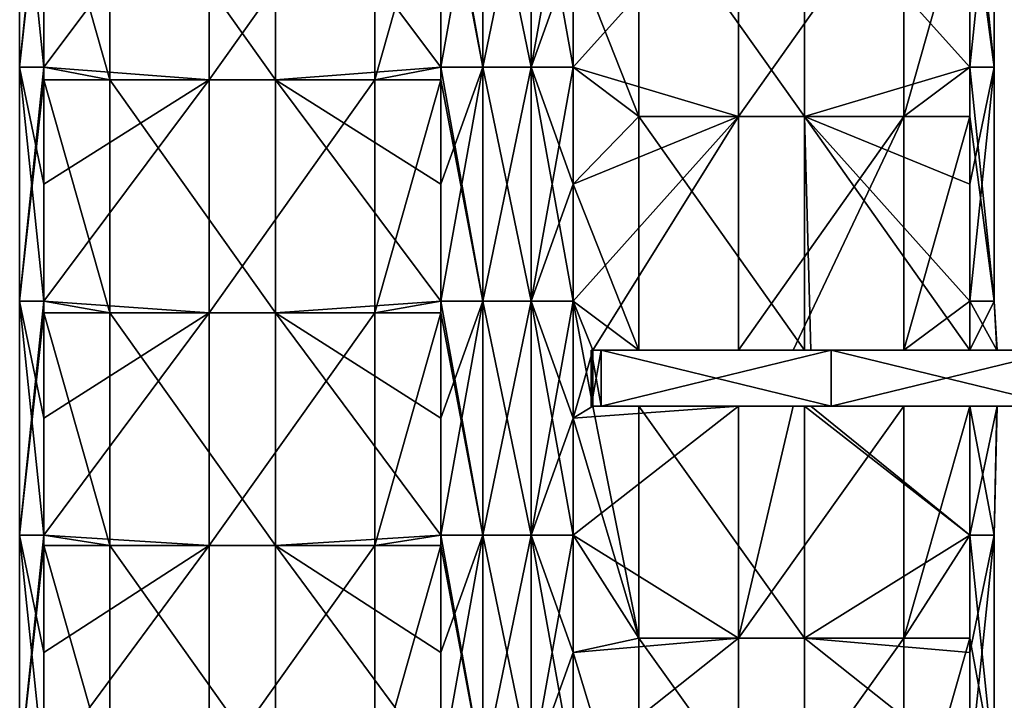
# Model space of a CAD drawing. Extents: x -90 to 138, y -1992 to 8.
# Tile 5 of 21: x -52 to 53, y -1784 to -1712. Entities that reach past the tile are written whole.
import ezdxf

# ---------------------------------------------------------------- set-up
doc = ezdxf.new("R2010")
doc.units = 0
doc.header["$LTSCALE"] = 81.481481
for name, color, linetype in [('20', 7, 'CONTINUOUS'), ('21', 7, 'CONTINUOUS'), ('22', 7, 'CONTINUOUS'), ('23', 7, 'CONTINUOUS'), ('24', 7, 'CONTINUOUS'), ('25', 7, 'CONTINUOUS'), ('26', 7, 'CONTINUOUS'), ('27', 7, 'CONTINUOUS'), ('40', 7, 'CONTINUOUS'), ('41', 7, 'CONTINUOUS'), ('43', 7, 'CONTINUOUS'), ('44', 7, 'CONTINUOUS'), ('45', 7, 'CONTINUOUS'), ('46', 7, 'CONTINUOUS')]:
    doc.layers.add(name, color=color, linetype=linetype)

msp = doc.modelspace()

# ---------------------------------------------------------------- linework, layer by layer
at = {"layer": '20', "linetype": 'CONTINUOUS'}
for points in [[(-7.07, -1704.24, -49.5), (-2.59, -1691.72, -52.09), (-7.07, -1716.75, -49.5), (-7.07, -1704.24, -49.5)], [(-7.07, -1716.75, -49.5), (-2.59, -1691.72, -52.09), (-2.59, -1716.75, -52.09), (-7.07, -1716.75, -49.5)], [(-2.59, -1691.72, -52.09), (2.59, -1691.72, -52.09), (-2.59, -1716.75, -52.09), (-2.59, -1691.72, -52.09)], [(-2.59, -1716.75, -52.09), (2.59, -1691.72, -52.09), (2.59, -1716.75, -52.09), (-2.59, -1716.75, -52.09)], [(2.59, -1691.72, -52.09), (7.07, -1691.72, -49.5), (2.59, -1716.75, -52.09), (2.59, -1691.72, -52.09)], [(7.07, -1691.72, -49.5), (7.07, -1704.24, -49.5), (2.59, -1716.75, -52.09), (7.07, -1691.72, -49.5)], [(2.59, -1716.75, -52.09), (7.07, -1704.24, -49.5), (7.07, -1716.75, -49.5), (2.59, -1716.75, -52.09)], [(-7.07, -1716.75, -49.5), (-2.59, -1716.75, -52.09), (-7.07, -1729.26, -49.5), (-7.07, -1716.75, -49.5)], [(-7.07, -1729.26, -49.5), (-2.59, -1716.75, -52.09), (-7.07, -1741.78, -49.5), (-7.07, -1729.26, -49.5)], [(-7.07, -1741.78, -49.5), (-2.59, -1716.75, -52.09), (-2.59, -1741.78, -52.09), (-7.07, -1741.78, -49.5)], [(-2.59, -1716.75, -52.09), (2.59, -1716.75, -52.09), (-2.59, -1741.78, -52.09), (-2.59, -1716.75, -52.09)], [(-2.59, -1741.78, -52.09), (2.59, -1716.75, -52.09), (2.59, -1741.78, -52.09), (-2.59, -1741.78, -52.09)], [(2.59, -1716.75, -52.09), (7.07, -1716.75, -49.5), (2.59, -1741.78, -52.09), (2.59, -1716.75, -52.09)], [(7.07, -1716.75, -49.5), (7.07, -1729.26, -49.5), (2.59, -1741.78, -52.09), (7.07, -1716.75, -49.5)], [(2.59, -1741.78, -52.09), (7.07, -1729.26, -49.5), (7.07, -1741.78, -49.5), (2.59, -1741.78, -52.09)], [(-7.07, -1741.78, -49.5), (-2.59, -1741.78, -52.09), (-7.07, -1754.29, -49.5), (-7.07, -1741.78, -49.5)], [(-7.07, -1754.29, -49.5), (-2.59, -1741.78, -52.09), (-7.07, -1766.8, -49.5), (-7.07, -1754.29, -49.5)], [(-7.07, -1766.8, -49.5), (-2.59, -1741.78, -52.09), (-2.59, -1766.8, -52.09), (-7.07, -1766.8, -49.5)], [(-2.59, -1741.78, -52.09), (2.59, -1741.78, -52.09), (-2.59, -1766.8, -52.09), (-2.59, -1741.78, -52.09)], [(-2.59, -1766.8, -52.09), (2.59, -1741.78, -52.09), (2.59, -1766.8, -52.09), (-2.59, -1766.8, -52.09)], [(2.59, -1741.78, -52.09), (7.07, -1741.78, -49.5), (2.59, -1766.8, -52.09), (2.59, -1741.78, -52.09)], [(7.07, -1741.78, -49.5), (7.07, -1754.29, -49.5), (2.59, -1766.8, -52.09), (7.07, -1741.78, -49.5)], [(2.59, -1766.8, -52.09), (7.07, -1754.29, -49.5), (7.07, -1766.8, -49.5), (2.59, -1766.8, -52.09)], [(-7.07, -1766.8, -49.5), (-2.59, -1766.8, -52.09), (-7.07, -1779.31, -49.5), (-7.07, -1766.8, -49.5)], [(-7.07, -1779.31, -49.5), (-2.59, -1766.8, -52.09), (-7.07, -1791.83, -49.5), (-7.07, -1779.31, -49.5)], [(-7.07, -1791.83, -49.5), (-2.59, -1766.8, -52.09), (-2.59, -1791.83, -52.09), (-7.07, -1791.83, -49.5)], [(-2.59, -1766.8, -52.09), (2.59, -1766.8, -52.09), (-2.59, -1791.83, -52.09), (-2.59, -1766.8, -52.09)], [(-2.59, -1791.83, -52.09), (2.59, -1766.8, -52.09), (2.59, -1791.83, -52.09), (-2.59, -1791.83, -52.09)], [(2.59, -1766.8, -52.09), (7.07, -1766.8, -49.5), (2.59, -1791.83, -52.09), (2.59, -1766.8, -52.09)], [(7.07, -1766.8, -49.5), (7.07, -1779.31, -49.5), (2.59, -1791.83, -52.09), (7.07, -1766.8, -49.5)], [(2.59, -1791.83, -52.09), (7.07, -1779.31, -49.5), (7.07, -1791.83, -49.5), (2.59, -1791.83, -52.09)]]:
    msp.add_3dface(points, dxfattribs=at)
at = {"layer": '21', "linetype": 'CONTINUOUS'}
for points in [[(-42.44, -1693.2, -14.12), (-42.44, -1718.1, -14.12), (-49.5, -1693.2, -7.07), (-42.44, -1693.2, -14.12)], [(-49.5, -1693.2, -7.07), (-42.44, -1718.1, -14.12), (-49.5, -1716.75, -7.07), (-49.5, -1693.2, -7.07)], [(-24.75, -1693.2, -31.82), (-24.75, -1718.1, -31.82), (-42.44, -1693.2, -14.12), (-24.75, -1693.2, -31.82)], [(-42.44, -1693.2, -14.12), (-24.75, -1718.1, -31.82), (-42.44, -1718.1, -14.12), (-42.44, -1693.2, -14.12)], [(-7.07, -1704.24, -49.5), (-7.07, -1716.75, -49.5), (-24.75, -1693.2, -31.82), (-7.07, -1704.24, -49.5)], [(-24.75, -1693.2, -31.82), (-7.07, -1716.75, -49.5), (-24.75, -1718.1, -31.82), (-24.75, -1693.2, -31.82)], [(-49.5, -1716.75, -7.07), (-42.44, -1718.1, -14.12), (-49.5, -1718.1, -7.07), (-49.5, -1716.75, -7.07)], [(-7.07, -1716.75, -49.5), (-7.07, -1729.26, -49.5), (-24.75, -1718.1, -31.82), (-7.07, -1716.75, -49.5)], [(-42.44, -1718.1, -14.12), (-42.44, -1743, -14.12), (-49.5, -1718.1, -7.07), (-42.44, -1718.1, -14.12)], [(-49.5, -1718.1, -7.07), (-42.44, -1743, -14.12), (-49.5, -1741.78, -7.07), (-49.5, -1718.1, -7.07)], [(-24.75, -1718.1, -31.82), (-24.75, -1743, -31.82), (-42.44, -1718.1, -14.12), (-24.75, -1718.1, -31.82)], [(-42.44, -1718.1, -14.12), (-24.75, -1743, -31.82), (-42.44, -1743, -14.12), (-42.44, -1718.1, -14.12)], [(-7.07, -1729.26, -49.5), (-7.07, -1741.78, -49.5), (-24.75, -1718.1, -31.82), (-7.07, -1729.26, -49.5)], [(-24.75, -1718.1, -31.82), (-7.07, -1741.78, -49.5), (-24.75, -1743, -31.82), (-24.75, -1718.1, -31.82)], [(-49.5, -1741.78, -7.07), (-42.44, -1743, -14.12), (-49.5, -1743, -7.07), (-49.5, -1741.78, -7.07)], [(-7.07, -1741.78, -49.5), (-7.07, -1754.29, -49.5), (-24.75, -1743, -31.82), (-7.07, -1741.78, -49.5)], [(-42.44, -1743, -14.12), (-42.44, -1767.9, -14.12), (-49.5, -1743, -7.07), (-42.44, -1743, -14.12)], [(-49.5, -1743, -7.07), (-42.44, -1767.9, -14.12), (-49.5, -1766.8, -7.07), (-49.5, -1743, -7.07)], [(-24.75, -1743, -31.82), (-24.75, -1767.9, -31.82), (-42.44, -1743, -14.12), (-24.75, -1743, -31.82)], [(-42.44, -1743, -14.12), (-24.75, -1767.9, -31.82), (-42.44, -1767.9, -14.12), (-42.44, -1743, -14.12)], [(-7.07, -1754.29, -49.5), (-7.07, -1766.8, -49.5), (-24.75, -1743, -31.82), (-7.07, -1754.29, -49.5)], [(-24.75, -1743, -31.82), (-7.07, -1766.8, -49.5), (-24.75, -1767.9, -31.82), (-24.75, -1743, -31.82)], [(-49.5, -1766.8, -7.07), (-42.44, -1767.9, -14.12), (-49.5, -1767.9, -7.07), (-49.5, -1766.8, -7.07)], [(-7.07, -1766.8, -49.5), (-7.07, -1779.31, -49.5), (-24.75, -1767.9, -31.82), (-7.07, -1766.8, -49.5)], [(-42.44, -1767.9, -14.12), (-42.44, -1792.8, -14.12), (-49.5, -1767.9, -7.07), (-42.44, -1767.9, -14.12)], [(-49.5, -1767.9, -7.07), (-42.44, -1792.8, -14.12), (-49.5, -1791.83, -7.07), (-49.5, -1767.9, -7.07)], [(-24.75, -1767.9, -31.82), (-24.75, -1792.8, -31.82), (-42.44, -1767.9, -14.12), (-24.75, -1767.9, -31.82)], [(-42.44, -1767.9, -14.12), (-24.75, -1792.8, -31.82), (-42.44, -1792.8, -14.12), (-42.44, -1767.9, -14.12)], [(-7.07, -1779.31, -49.5), (-7.07, -1791.83, -49.5), (-24.75, -1767.9, -31.82), (-7.07, -1779.31, -49.5)], [(-24.75, -1767.9, -31.82), (-7.07, -1791.83, -49.5), (-24.75, -1792.8, -31.82), (-24.75, -1767.9, -31.82)]]:
    msp.add_3dface(points, dxfattribs=at)
at = {"layer": '22', "linetype": 'CONTINUOUS'}
for points in [[(-49.5, -1691.72, -7.07), (-49.5, -1693.2, -7.07), (-52.09, -1716.75, -2.59), (-49.5, -1691.72, -7.07)], [(-52.09, -1691.72, -2.59), (-49.5, -1691.72, -7.07), (-52.09, -1716.75, -2.59), (-52.09, -1691.72, -2.59)], [(-52.09, -1691.72, 2.59), (-52.09, -1691.72, -2.59), (-52.09, -1716.75, 2.59), (-52.09, -1691.72, 2.59)], [(-49.5, -1704.24, 7.07), (-52.09, -1691.72, 2.59), (-49.5, -1716.75, 7.07), (-49.5, -1704.24, 7.07)], [(-49.5, -1716.75, 7.07), (-52.09, -1691.72, 2.59), (-52.09, -1716.75, 2.59), (-49.5, -1716.75, 7.07)], [(-52.09, -1716.75, 2.59), (-52.09, -1691.72, -2.59), (-52.09, -1716.75, -2.59), (-52.09, -1716.75, 2.59)], [(-49.5, -1693.2, -7.07), (-49.5, -1716.75, -7.07), (-52.09, -1716.75, -2.59), (-49.5, -1693.2, -7.07)], [(-49.5, -1716.75, -7.07), (-49.5, -1718.1, -7.07), (-52.09, -1741.78, -2.59), (-49.5, -1716.75, -7.07)], [(-52.09, -1716.75, -2.59), (-49.5, -1716.75, -7.07), (-52.09, -1741.78, -2.59), (-52.09, -1716.75, -2.59)], [(-49.5, -1716.75, 7.07), (-52.09, -1716.75, 2.59), (-49.5, -1729.26, 7.07), (-49.5, -1716.75, 7.07)], [(-52.09, -1716.75, 2.59), (-52.09, -1716.75, -2.59), (-52.09, -1741.78, 2.59), (-52.09, -1716.75, 2.59)], [(-49.5, -1729.26, 7.07), (-52.09, -1716.75, 2.59), (-49.5, -1741.78, 7.07), (-49.5, -1729.26, 7.07)], [(-49.5, -1741.78, 7.07), (-52.09, -1716.75, 2.59), (-52.09, -1741.78, 2.59), (-49.5, -1741.78, 7.07)], [(-52.09, -1741.78, 2.59), (-52.09, -1716.75, -2.59), (-52.09, -1741.78, -2.59), (-52.09, -1741.78, 2.59)], [(-49.5, -1718.1, -7.07), (-49.5, -1741.78, -7.07), (-52.09, -1741.78, -2.59), (-49.5, -1718.1, -7.07)], [(-49.5, -1741.78, -7.07), (-49.5, -1743, -7.07), (-52.09, -1766.8, -2.59), (-49.5, -1741.78, -7.07)], [(-52.09, -1741.78, -2.59), (-49.5, -1741.78, -7.07), (-52.09, -1766.8, -2.59), (-52.09, -1741.78, -2.59)], [(-49.5, -1741.78, 7.07), (-52.09, -1741.78, 2.59), (-49.5, -1754.29, 7.07), (-49.5, -1741.78, 7.07)], [(-52.09, -1741.78, 2.59), (-52.09, -1741.78, -2.59), (-52.09, -1766.8, 2.59), (-52.09, -1741.78, 2.59)], [(-49.5, -1754.29, 7.07), (-52.09, -1741.78, 2.59), (-49.5, -1766.8, 7.07), (-49.5, -1754.29, 7.07)], [(-49.5, -1766.8, 7.07), (-52.09, -1741.78, 2.59), (-52.09, -1766.8, 2.59), (-49.5, -1766.8, 7.07)], [(-52.09, -1766.8, 2.59), (-52.09, -1741.78, -2.59), (-52.09, -1766.8, -2.59), (-52.09, -1766.8, 2.59)], [(-49.5, -1743, -7.07), (-49.5, -1766.8, -7.07), (-52.09, -1766.8, -2.59), (-49.5, -1743, -7.07)], [(-49.5, -1766.8, -7.07), (-49.5, -1767.9, -7.07), (-52.09, -1791.83, -2.59), (-49.5, -1766.8, -7.07)], [(-52.09, -1766.8, -2.59), (-49.5, -1766.8, -7.07), (-52.09, -1791.83, -2.59), (-52.09, -1766.8, -2.59)], [(-49.5, -1766.8, 7.07), (-52.09, -1766.8, 2.59), (-49.5, -1779.31, 7.07), (-49.5, -1766.8, 7.07)], [(-52.09, -1766.8, 2.59), (-52.09, -1766.8, -2.59), (-52.09, -1791.83, 2.59), (-52.09, -1766.8, 2.59)], [(-49.5, -1779.31, 7.07), (-52.09, -1766.8, 2.59), (-49.5, -1791.83, 7.07), (-49.5, -1779.31, 7.07)], [(-49.5, -1791.83, 7.07), (-52.09, -1766.8, 2.59), (-52.09, -1791.83, 2.59), (-49.5, -1791.83, 7.07)], [(-52.09, -1791.83, 2.59), (-52.09, -1766.8, -2.59), (-52.09, -1791.83, -2.59), (-52.09, -1791.83, 2.59)], [(-49.5, -1767.9, -7.07), (-49.5, -1791.83, -7.07), (-52.09, -1791.83, -2.59), (-49.5, -1767.9, -7.07)]]:
    msp.add_3dface(points, dxfattribs=at)
at = {"layer": '23', "linetype": 'CONTINUOUS'}
for points in [[(-49.5, -1704.24, 7.07), (-49.5, -1716.75, 7.07), (-31.82, -1693.2, 24.75), (-49.5, -1704.24, 7.07)], [(-31.82, -1693.2, 24.75), (-49.5, -1716.75, 7.07), (-31.82, -1718.1, 24.75), (-31.82, -1693.2, 24.75)], [(-31.82, -1693.2, 24.75), (-31.82, -1718.1, 24.75), (-14.12, -1693.2, 42.44), (-31.82, -1693.2, 24.75)], [(-14.12, -1693.2, 42.44), (-31.82, -1718.1, 24.75), (-14.12, -1718.1, 42.44), (-14.12, -1693.2, 42.44)], [(-14.12, -1693.2, 42.44), (-14.12, -1718.1, 42.44), (-7.07, -1693.2, 49.5), (-14.12, -1693.2, 42.44)], [(-7.07, -1693.2, 49.5), (-14.12, -1718.1, 42.44), (-7.07, -1716.75, 49.5), (-7.07, -1693.2, 49.5)], [(-49.5, -1716.75, 7.07), (-49.5, -1729.26, 7.07), (-31.82, -1718.1, 24.75), (-49.5, -1716.75, 7.07)], [(-7.07, -1716.75, 49.5), (-14.12, -1718.1, 42.44), (-7.07, -1718.1, 49.5), (-7.07, -1716.75, 49.5)], [(-49.5, -1729.26, 7.07), (-49.5, -1741.78, 7.07), (-31.82, -1718.1, 24.75), (-49.5, -1729.26, 7.07)], [(-31.82, -1718.1, 24.75), (-49.5, -1741.78, 7.07), (-31.82, -1743, 24.75), (-31.82, -1718.1, 24.75)], [(-31.82, -1718.1, 24.75), (-31.82, -1743, 24.75), (-14.12, -1718.1, 42.44), (-31.82, -1718.1, 24.75)], [(-14.12, -1718.1, 42.44), (-31.82, -1743, 24.75), (-14.12, -1743, 42.44), (-14.12, -1718.1, 42.44)], [(-14.12, -1718.1, 42.44), (-14.12, -1743, 42.44), (-7.07, -1718.1, 49.5), (-14.12, -1718.1, 42.44)], [(-7.07, -1718.1, 49.5), (-14.12, -1743, 42.44), (-7.07, -1741.78, 49.5), (-7.07, -1718.1, 49.5)], [(-49.5, -1741.78, 7.07), (-49.5, -1754.29, 7.07), (-31.82, -1743, 24.75), (-49.5, -1741.78, 7.07)], [(-7.07, -1741.78, 49.5), (-14.12, -1743, 42.44), (-7.07, -1743, 49.5), (-7.07, -1741.78, 49.5)], [(-49.5, -1754.29, 7.07), (-49.5, -1766.8, 7.07), (-31.82, -1743, 24.75), (-49.5, -1754.29, 7.07)], [(-31.82, -1743, 24.75), (-49.5, -1766.8, 7.07), (-31.82, -1767.9, 24.75), (-31.82, -1743, 24.75)], [(-31.82, -1743, 24.75), (-31.82, -1767.9, 24.75), (-14.12, -1743, 42.44), (-31.82, -1743, 24.75)], [(-14.12, -1743, 42.44), (-31.82, -1767.9, 24.75), (-14.12, -1767.9, 42.44), (-14.12, -1743, 42.44)], [(-14.12, -1743, 42.44), (-14.12, -1767.9, 42.44), (-7.07, -1743, 49.5), (-14.12, -1743, 42.44)], [(-7.07, -1743, 49.5), (-14.12, -1767.9, 42.44), (-7.07, -1766.8, 49.5), (-7.07, -1743, 49.5)], [(-49.5, -1766.8, 7.07), (-49.5, -1779.31, 7.07), (-31.82, -1767.9, 24.75), (-49.5, -1766.8, 7.07)], [(-7.07, -1766.8, 49.5), (-14.12, -1767.9, 42.44), (-7.07, -1767.9, 49.5), (-7.07, -1766.8, 49.5)], [(-49.5, -1779.31, 7.07), (-49.5, -1791.83, 7.07), (-31.82, -1767.9, 24.75), (-49.5, -1779.31, 7.07)], [(-31.82, -1767.9, 24.75), (-49.5, -1791.83, 7.07), (-31.82, -1792.8, 24.75), (-31.82, -1767.9, 24.75)], [(-31.82, -1767.9, 24.75), (-31.82, -1792.8, 24.75), (-14.12, -1767.9, 42.44), (-31.82, -1767.9, 24.75)], [(-14.12, -1767.9, 42.44), (-31.82, -1792.8, 24.75), (-14.12, -1792.8, 42.44), (-14.12, -1767.9, 42.44)], [(-14.12, -1767.9, 42.44), (-14.12, -1792.8, 42.44), (-7.07, -1767.9, 49.5), (-14.12, -1767.9, 42.44)], [(-7.07, -1767.9, 49.5), (-14.12, -1792.8, 42.44), (-7.07, -1791.83, 49.5), (-7.07, -1767.9, 49.5)]]:
    msp.add_3dface(points, dxfattribs=at)
at = {"layer": '24', "linetype": 'CONTINUOUS'}
for points in [[(-7.07, -1691.72, 49.5), (-7.07, -1693.2, 49.5), (-2.59, -1716.75, 52.09), (-7.07, -1691.72, 49.5)], [(-2.59, -1691.72, 52.09), (-7.07, -1691.72, 49.5), (-2.59, -1716.75, 52.09), (-2.59, -1691.72, 52.09)], [(2.59, -1691.72, 52.09), (-2.59, -1691.72, 52.09), (2.59, -1716.75, 52.09), (2.59, -1691.72, 52.09)], [(2.59, -1716.75, 52.09), (-2.59, -1691.72, 52.09), (-2.59, -1716.75, 52.09), (2.59, -1716.75, 52.09)], [(7.07, -1704.24, 49.5), (2.59, -1691.72, 52.09), (7.07, -1716.75, 49.5), (7.07, -1704.24, 49.5)], [(7.07, -1716.75, 49.5), (2.59, -1691.72, 52.09), (2.59, -1716.75, 52.09), (7.07, -1716.75, 49.5)], [(-7.07, -1693.2, 49.5), (-7.07, -1716.75, 49.5), (-2.59, -1716.75, 52.09), (-7.07, -1693.2, 49.5)], [(-7.07, -1716.75, 49.5), (-7.07, -1718.1, 49.5), (-2.59, -1741.78, 52.09), (-7.07, -1716.75, 49.5)], [(-2.59, -1716.75, 52.09), (-7.07, -1716.75, 49.5), (-2.59, -1741.78, 52.09), (-2.59, -1716.75, 52.09)], [(2.59, -1716.75, 52.09), (-2.59, -1716.75, 52.09), (2.59, -1741.78, 52.09), (2.59, -1716.75, 52.09)], [(2.59, -1741.78, 52.09), (-2.59, -1716.75, 52.09), (-2.59, -1741.78, 52.09), (2.59, -1741.78, 52.09)], [(7.07, -1716.75, 49.5), (2.59, -1716.75, 52.09), (7.07, -1729.26, 49.5), (7.07, -1716.75, 49.5)], [(7.07, -1729.26, 49.5), (2.59, -1716.75, 52.09), (7.07, -1741.78, 49.5), (7.07, -1729.26, 49.5)], [(7.07, -1741.78, 49.5), (2.59, -1716.75, 52.09), (2.59, -1741.78, 52.09), (7.07, -1741.78, 49.5)], [(-7.07, -1718.1, 49.5), (-7.07, -1741.78, 49.5), (-2.59, -1741.78, 52.09), (-7.07, -1718.1, 49.5)], [(-7.07, -1741.78, 49.5), (-7.07, -1743, 49.5), (-2.59, -1766.8, 52.09), (-7.07, -1741.78, 49.5)], [(-2.59, -1741.78, 52.09), (-7.07, -1741.78, 49.5), (-2.59, -1766.8, 52.09), (-2.59, -1741.78, 52.09)], [(2.59, -1741.78, 52.09), (-2.59, -1741.78, 52.09), (2.59, -1766.8, 52.09), (2.59, -1741.78, 52.09)], [(2.59, -1766.8, 52.09), (-2.59, -1741.78, 52.09), (-2.59, -1766.8, 52.09), (2.59, -1766.8, 52.09)], [(7.07, -1741.78, 49.5), (2.59, -1741.78, 52.09), (7.07, -1754.29, 49.5), (7.07, -1741.78, 49.5)], [(7.07, -1754.29, 49.5), (2.59, -1741.78, 52.09), (7.07, -1766.8, 49.5), (7.07, -1754.29, 49.5)], [(7.07, -1766.8, 49.5), (2.59, -1741.78, 52.09), (2.59, -1766.8, 52.09), (7.07, -1766.8, 49.5)], [(-7.07, -1743, 49.5), (-7.07, -1766.8, 49.5), (-2.59, -1766.8, 52.09), (-7.07, -1743, 49.5)], [(-7.07, -1766.8, 49.5), (-7.07, -1767.9, 49.5), (-2.59, -1791.83, 52.09), (-7.07, -1766.8, 49.5)], [(-2.59, -1766.8, 52.09), (-7.07, -1766.8, 49.5), (-2.59, -1791.83, 52.09), (-2.59, -1766.8, 52.09)], [(2.59, -1766.8, 52.09), (-2.59, -1766.8, 52.09), (2.59, -1791.83, 52.09), (2.59, -1766.8, 52.09)], [(2.59, -1791.83, 52.09), (-2.59, -1766.8, 52.09), (-2.59, -1791.83, 52.09), (2.59, -1791.83, 52.09)], [(7.07, -1766.8, 49.5), (2.59, -1766.8, 52.09), (7.07, -1779.31, 49.5), (7.07, -1766.8, 49.5)], [(7.07, -1779.31, 49.5), (2.59, -1766.8, 52.09), (7.07, -1791.83, 49.5), (7.07, -1779.31, 49.5)], [(7.07, -1791.83, 49.5), (2.59, -1766.8, 52.09), (2.59, -1791.83, 52.09), (7.07, -1791.83, 49.5)], [(-7.07, -1767.9, 49.5), (-7.07, -1791.83, 49.5), (-2.59, -1791.83, 52.09), (-7.07, -1767.9, 49.5)]]:
    msp.add_3dface(points, dxfattribs=at)
at = {"layer": '25', "linetype": 'CONTINUOUS'}
for points in [[(7.07, -1704.24, 49.5), (7.07, -1716.75, 49.5), (24.75, -1697.09, 31.82), (7.07, -1704.24, 49.5)], [(24.75, -1697.09, 31.82), (7.07, -1716.75, 49.5), (24.75, -1722.04, 31.82), (24.75, -1697.09, 31.82)], [(24.75, -1697.09, 31.82), (24.75, -1722.04, 31.82), (42.44, -1697.09, 14.12), (24.75, -1697.09, 31.82)], [(42.44, -1697.09, 14.12), (24.75, -1722.04, 31.82), (42.44, -1722.04, 14.12), (42.44, -1697.09, 14.12)], [(42.44, -1697.09, 14.12), (42.44, -1722.04, 14.12), (49.5, -1697.09, 7.07), (42.44, -1697.09, 14.12)], [(49.5, -1697.09, 7.07), (42.44, -1722.04, 14.12), (49.5, -1716.75, 7.07), (49.5, -1697.09, 7.07)], [(7.07, -1716.75, 49.5), (7.07, -1729.26, 49.5), (24.75, -1722.04, 31.82), (7.07, -1716.75, 49.5)], [(49.5, -1716.75, 7.07), (42.44, -1722.04, 14.12), (49.5, -1722.04, 7.07), (49.5, -1716.75, 7.07)], [(7.07, -1729.26, 49.5), (7.07, -1741.78, 49.5), (24.75, -1722.04, 31.82), (7.07, -1729.26, 49.5)], [(24.75, -1722.04, 31.82), (7.07, -1741.78, 49.5), (9.19, -1747, 47.38), (24.75, -1722.04, 31.82)], [(24.75, -1747, 31.82), (24.75, -1722.04, 31.82), (9.19, -1747, 47.38), (24.75, -1747, 31.82)], [(24.75, -1722.04, 31.82), (24.75, -1747, 31.82), (42.44, -1722.04, 14.12), (24.75, -1722.04, 31.82)], [(42.44, -1722.04, 14.12), (24.75, -1747, 31.82), (30.59, -1747, 25.98), (42.44, -1722.04, 14.12)], [(42.44, -1747, 14.12), (42.44, -1722.04, 14.12), (30.59, -1747, 25.98), (42.44, -1747, 14.12)], [(42.44, -1722.04, 14.12), (42.44, -1747, 14.12), (49.5, -1722.04, 7.07), (42.44, -1722.04, 14.12)], [(49.5, -1722.04, 7.07), (42.44, -1747, 14.12), (49.5, -1741.78, 7.07), (49.5, -1722.04, 7.07)], [(7.07, -1741.78, 49.5), (7.07, -1754.29, 49.5), (9.19, -1747, 47.38), (7.07, -1741.78, 49.5)], [(49.5, -1741.78, 7.07), (42.44, -1747, 14.12), (49.5, -1747, 7.07), (49.5, -1741.78, 7.07)], [(7.07, -1754.29, 49.5), (9.19, -1753, 47.38), (9.19, -1747, 47.38), (7.07, -1754.29, 49.5)], [(7.07, -1754.29, 49.5), (7.07, -1766.8, 49.5), (24.75, -1753, 31.82), (7.07, -1754.29, 49.5)], [(7.07, -1754.29, 49.5), (24.75, -1753, 31.82), (9.19, -1753, 47.38), (7.07, -1754.29, 49.5)], [(7.07, -1766.8, 49.5), (24.75, -1777.78, 31.82), (24.75, -1753, 31.82), (7.07, -1766.8, 49.5)], [(42.44, -1777.78, 14.12), (42.44, -1753, 14.12), (24.75, -1777.78, 31.82), (42.44, -1777.78, 14.12)], [(42.44, -1753, 14.12), (30.59, -1753, 25.98), (24.75, -1777.78, 31.82), (42.44, -1753, 14.12)], [(24.75, -1777.78, 31.82), (30.59, -1753, 25.98), (24.75, -1753, 31.82), (24.75, -1777.78, 31.82)], [(49.5, -1766.8, 7.07), (49.5, -1753, 7.07), (42.44, -1777.78, 14.12), (49.5, -1766.8, 7.07)], [(42.44, -1777.78, 14.12), (49.5, -1753, 7.07), (42.44, -1753, 14.12), (42.44, -1777.78, 14.12)], [(7.07, -1766.8, 49.5), (7.07, -1779.31, 49.5), (24.75, -1777.78, 31.82), (7.07, -1766.8, 49.5)], [(49.5, -1777.78, 7.07), (49.5, -1766.8, 7.07), (42.44, -1777.78, 14.12), (49.5, -1777.78, 7.07)], [(7.07, -1779.31, 49.5), (7.07, -1791.83, 49.5), (24.75, -1777.78, 31.82), (7.07, -1779.31, 49.5)], [(7.07, -1791.83, 49.5), (24.75, -1802.56, 31.82), (24.75, -1777.78, 31.82), (7.07, -1791.83, 49.5)], [(42.44, -1802.56, 14.12), (42.44, -1777.78, 14.12), (24.75, -1802.56, 31.82), (42.44, -1802.56, 14.12)], [(24.75, -1802.56, 31.82), (42.44, -1777.78, 14.12), (24.75, -1777.78, 31.82), (24.75, -1802.56, 31.82)], [(49.5, -1791.83, 7.07), (49.5, -1777.78, 7.07), (42.44, -1802.56, 14.12), (49.5, -1791.83, 7.07)], [(42.44, -1802.56, 14.12), (49.5, -1777.78, 7.07), (42.44, -1777.78, 14.12), (42.44, -1802.56, 14.12)]]:
    msp.add_3dface(points, dxfattribs=at)
at = {"layer": '26', "linetype": 'CONTINUOUS'}
for points in [[(49.5, -1691.72, 7.07), (49.5, -1697.09, 7.07), (52.09, -1716.75, 2.59), (49.5, -1691.72, 7.07)], [(52.09, -1691.72, 2.59), (49.5, -1691.72, 7.07), (52.09, -1716.75, 2.59), (52.09, -1691.72, 2.59)], [(49.5, -1704.24, -7.07), (52.09, -1691.72, -2.59), (49.5, -1716.75, -7.07), (49.5, -1704.24, -7.07)], [(49.5, -1716.75, -7.07), (52.09, -1691.72, -2.59), (52.09, -1716.75, -2.59), (49.5, -1716.75, -7.07)], [(52.09, -1691.72, -2.59), (52.09, -1691.72, 2.59), (52.09, -1716.75, -2.59), (52.09, -1691.72, -2.59)], [(52.09, -1716.75, -2.59), (52.09, -1691.72, 2.59), (52.09, -1716.75, 2.59), (52.09, -1716.75, -2.59)], [(49.5, -1697.09, 7.07), (49.5, -1716.75, 7.07), (52.09, -1716.75, 2.59), (49.5, -1697.09, 7.07)], [(49.5, -1716.75, 7.07), (49.5, -1722.04, 7.07), (52.09, -1741.78, 2.59), (49.5, -1716.75, 7.07)], [(49.5, -1716.75, 7.07), (52.09, -1741.78, 2.59), (52.09, -1716.75, 2.59), (49.5, -1716.75, 7.07)], [(52.09, -1741.78, -2.59), (49.5, -1741.78, -7.07), (52.09, -1716.75, -2.59), (52.09, -1741.78, -2.59)], [(52.09, -1716.75, -2.59), (49.5, -1741.78, -7.07), (49.5, -1729.26, -7.07), (52.09, -1716.75, -2.59)], [(49.5, -1716.75, -7.07), (52.09, -1716.75, -2.59), (49.5, -1729.26, -7.07), (49.5, -1716.75, -7.07)], [(52.09, -1741.78, 2.59), (52.09, -1741.78, -2.59), (52.09, -1716.75, 2.59), (52.09, -1741.78, 2.59)], [(52.09, -1741.78, -2.59), (52.09, -1716.75, -2.59), (52.09, -1716.75, 2.59), (52.09, -1741.78, -2.59)], [(49.5, -1722.04, 7.07), (49.5, -1741.78, 7.07), (52.09, -1741.78, 2.59), (49.5, -1722.04, 7.07)], [(49.5, -1741.78, 7.07), (49.5, -1747, 7.07), (52.37, -1747, 1.06), (49.5, -1741.78, 7.07)], [(52.09, -1741.78, 2.59), (49.5, -1741.78, 7.07), (52.37, -1747, 1.06), (52.09, -1741.78, 2.59)], [(49.5, -1741.78, -7.07), (52.09, -1741.78, -2.59), (49.5, -1747, -7.07), (49.5, -1741.78, -7.07)], [(49.5, -1747, -7.07), (52.09, -1741.78, -2.59), (52.43, -1747), (49.5, -1747, -7.07)], [(52.09, -1741.78, -2.59), (52.09, -1741.78, 2.59), (52.43, -1747), (52.09, -1741.78, -2.59)], [(52.43, -1747), (52.09, -1741.78, 2.59), (52.37, -1747, 1.06), (52.43, -1747)], [(49.5, -1753, 7.07), (49.5, -1766.8, 7.07), (52.09, -1766.8, 2.59), (49.5, -1753, 7.07)], [(52.37, -1753, 1.06), (49.5, -1753, 7.07), (52.09, -1766.8, 2.59), (52.37, -1753, 1.06)], [(49.5, -1753, -7.07), (52.43, -1753), (49.5, -1766.8, -7.07), (49.5, -1753, -7.07)], [(49.5, -1766.8, -7.07), (52.43, -1753), (52.09, -1766.8, -2.59), (49.5, -1766.8, -7.07)], [(52.43, -1753), (52.37, -1753, 1.06), (52.09, -1766.8, -2.59), (52.43, -1753)], [(52.09, -1766.8, -2.59), (52.37, -1753, 1.06), (52.09, -1766.8, 2.59), (52.09, -1766.8, -2.59)], [(49.5, -1766.8, 7.07), (49.5, -1777.78, 7.07), (52.09, -1791.83, 2.59), (49.5, -1766.8, 7.07)], [(52.09, -1766.8, 2.59), (49.5, -1766.8, 7.07), (52.09, -1791.83, 2.59), (52.09, -1766.8, 2.59)], [(49.5, -1766.8, -7.07), (52.09, -1766.8, -2.59), (49.5, -1779.31, -7.07), (49.5, -1766.8, -7.07)], [(49.5, -1779.31, -7.07), (52.09, -1766.8, -2.59), (49.5, -1791.83, -7.07), (49.5, -1779.31, -7.07)], [(49.5, -1791.83, -7.07), (52.09, -1766.8, -2.59), (52.09, -1791.83, -2.59), (49.5, -1791.83, -7.07)], [(52.09, -1766.8, -2.59), (52.09, -1766.8, 2.59), (52.09, -1791.83, -2.59), (52.09, -1766.8, -2.59)], [(52.09, -1791.83, -2.59), (52.09, -1766.8, 2.59), (52.09, -1791.83, 2.59), (52.09, -1791.83, -2.59)], [(49.5, -1777.78, 7.07), (49.5, -1791.83, 7.07), (52.09, -1791.83, 2.59), (49.5, -1777.78, 7.07)]]:
    msp.add_3dface(points, dxfattribs=at)
at = {"layer": '27', "linetype": 'CONTINUOUS'}
for points in [[(14.12, -1722.04, -42.44), (7.07, -1704.24, -49.5), (14.12, -1697.09, -42.44), (14.12, -1722.04, -42.44)], [(14.12, -1722.04, -42.44), (14.12, -1697.09, -42.44), (31.82, -1722.04, -24.75), (14.12, -1722.04, -42.44)], [(14.12, -1697.09, -42.44), (31.82, -1697.09, -24.75), (31.82, -1722.04, -24.75), (14.12, -1697.09, -42.44)], [(49.5, -1704.24, -7.07), (49.5, -1716.75, -7.07), (31.82, -1697.09, -24.75), (49.5, -1704.24, -7.07)], [(31.82, -1697.09, -24.75), (49.5, -1716.75, -7.07), (31.82, -1722.04, -24.75), (31.82, -1697.09, -24.75)], [(7.07, -1716.75, -49.5), (7.07, -1704.24, -49.5), (14.12, -1722.04, -42.44), (7.07, -1716.75, -49.5)], [(7.07, -1729.26, -49.5), (7.07, -1716.75, -49.5), (14.12, -1722.04, -42.44), (7.07, -1729.26, -49.5)], [(49.5, -1716.75, -7.07), (49.5, -1729.26, -7.07), (31.82, -1722.04, -24.75), (49.5, -1716.75, -7.07)], [(14.12, -1747, -42.44), (7.07, -1729.26, -49.5), (14.12, -1722.04, -42.44), (14.12, -1747, -42.44)], [(14.12, -1747, -42.44), (14.12, -1722.04, -42.44), (31.82, -1747, -24.75), (14.12, -1747, -42.44)], [(14.12, -1722.04, -42.44), (31.82, -1722.04, -24.75), (31.82, -1747, -24.75), (14.12, -1722.04, -42.44)], [(49.5, -1741.78, -7.07), (49.5, -1747, -7.07), (31.82, -1722.04, -24.75), (49.5, -1741.78, -7.07)], [(49.5, -1729.26, -7.07), (49.5, -1741.78, -7.07), (31.82, -1722.04, -24.75), (49.5, -1729.26, -7.07)], [(31.82, -1722.04, -24.75), (49.5, -1747, -7.07), (32.5, -1747, -24.07), (31.82, -1722.04, -24.75)], [(31.82, -1747, -24.75), (31.82, -1722.04, -24.75), (32.5, -1747, -24.07), (31.82, -1747, -24.75)], [(7.07, -1741.78, -49.5), (7.07, -1729.26, -49.5), (14.12, -1747, -42.44), (7.07, -1741.78, -49.5)], [(7.07, -1754.29, -49.5), (7.07, -1741.78, -49.5), (9.19, -1753, -47.38), (7.07, -1754.29, -49.5)], [(9.19, -1753, -47.38), (7.07, -1741.78, -49.5), (9.19, -1747, -47.38), (9.19, -1753, -47.38)], [(9.19, -1747, -47.38), (7.07, -1741.78, -49.5), (14.12, -1747, -42.44), (9.19, -1747, -47.38)], [(14.12, -1777.78, -42.44), (7.07, -1754.29, -49.5), (9.19, -1753, -47.38), (14.12, -1777.78, -42.44)], [(14.12, -1753, -42.44), (14.12, -1777.78, -42.44), (9.19, -1753, -47.38), (14.12, -1753, -42.44)], [(31.82, -1753, -24.75), (31.82, -1777.78, -24.75), (14.12, -1753, -42.44), (31.82, -1753, -24.75)], [(14.12, -1753, -42.44), (31.82, -1777.78, -24.75), (14.12, -1777.78, -42.44), (14.12, -1753, -42.44)], [(32.5, -1753, -24.07), (49.5, -1766.8, -7.07), (31.82, -1753, -24.75), (32.5, -1753, -24.07)], [(31.82, -1753, -24.75), (49.5, -1766.8, -7.07), (31.82, -1777.78, -24.75), (31.82, -1753, -24.75)], [(49.5, -1753, -7.07), (49.5, -1766.8, -7.07), (32.5, -1753, -24.07), (49.5, -1753, -7.07)], [(7.07, -1766.8, -49.5), (7.07, -1754.29, -49.5), (14.12, -1777.78, -42.44), (7.07, -1766.8, -49.5)], [(7.07, -1779.31, -49.5), (7.07, -1766.8, -49.5), (14.12, -1777.78, -42.44), (7.07, -1779.31, -49.5)], [(49.5, -1766.8, -7.07), (49.5, -1779.31, -7.07), (31.82, -1777.78, -24.75), (49.5, -1766.8, -7.07)], [(7.07, -1779.31, -49.5), (14.12, -1777.78, -42.44), (14.12, -1802.56, -42.44), (7.07, -1779.31, -49.5)], [(31.82, -1777.78, -24.75), (31.82, -1802.56, -24.75), (14.12, -1777.78, -42.44), (31.82, -1777.78, -24.75)], [(14.12, -1777.78, -42.44), (31.82, -1802.56, -24.75), (14.12, -1802.56, -42.44), (14.12, -1777.78, -42.44)], [(49.5, -1779.31, -7.07), (49.5, -1791.83, -7.07), (31.82, -1777.78, -24.75), (49.5, -1779.31, -7.07)], [(31.82, -1777.78, -24.75), (49.5, -1791.83, -7.07), (31.82, -1802.56, -24.75), (31.82, -1777.78, -24.75)], [(7.07, -1791.83, -49.5), (7.07, -1779.31, -49.5), (14.12, -1802.56, -42.44), (7.07, -1791.83, -49.5)]]:
    msp.add_3dface(points, dxfattribs=at)
at = {"layer": '40', "linetype": 'CONTINUOUS'}
for points in [[(9.02, -1753, 48.53), (9.19, -1753, 47.38), (10.06, -1753, 49.06), (9.02, -1753, 48.53)], [(10.06, -1753, -49.06), (9.19, -1753, -47.38), (9.02, -1753, -48.53), (10.06, -1753, -49.06)], [(9.19, -1753, 47.38), (24.75, -1753, 31.82), (10.06, -1753, 49.06), (9.19, -1753, 47.38)], [(14.12, -1753, -42.44), (9.19, -1753, -47.38), (10.06, -1753, -49.06), (14.12, -1753, -42.44)], [(24.75, -1753, 31.82), (30.59, -1753, 25.98), (10.06, -1753, 49.06), (24.75, -1753, 31.82)], [(10.06, -1753, 49.06), (30.59, -1753, 25.98), (34.67, -1753, 45.45), (10.06, -1753, 49.06)], [(34.67, -1753, -45.45), (14.12, -1753, -42.44), (10.06, -1753, -49.06), (34.67, -1753, -45.45)], [(31.82, -1753, -24.75), (14.12, -1753, -42.44), (34.67, -1753, -45.45), (31.82, -1753, -24.75)], [(30.59, -1753, 25.98), (42.44, -1753, 14.12), (54.01, -1753, 25.98), (30.59, -1753, 25.98)], [(30.59, -1753, 25.98), (54.01, -1753, 25.98), (34.67, -1753, 45.45), (30.59, -1753, 25.98)], [(32.5, -1753, -24.07), (31.82, -1753, -24.75), (34.67, -1753, -45.45), (32.5, -1753, -24.07)], [(49.5, -1753, -7.07), (32.5, -1753, -24.07), (55.39, -1753, -24.07), (49.5, -1753, -7.07)], [(32.5, -1753, -24.07), (34.67, -1753, -45.45), (55.39, -1753, -24.07), (32.5, -1753, -24.07)], [(34.67, -1753, 45.45), (54.01, -1753, 25.98), (59.28, -1753, 41.84), (34.67, -1753, 45.45)], [(34.67, -1753, -45.45), (59.28, -1753, -41.84), (55.39, -1753, -24.07), (34.67, -1753, -45.45)], [(49.5, -1753, 7.07), (54.01, -1753, 25.98), (42.44, -1753, 14.12), (49.5, -1753, 7.07)], [(49.5, -1753, 7.07), (52.37, -1753, 1.06), (54.01, -1753, 25.98), (49.5, -1753, 7.07)], [(52.43, -1753), (49.5, -1753, -7.07), (55.39, -1753, -24.07), (52.43, -1753)], [(52.37, -1753, 1.06), (52.43, -1753), (65.43, -1753, 0.95), (52.37, -1753, 1.06)], [(54.01, -1753, 25.98), (52.37, -1753, 1.06), (65.43, -1753, 0.95), (54.01, -1753, 25.98)], [(65.43, -1753, 0.95), (52.43, -1753), (55.39, -1753, -24.07), (65.43, -1753, 0.95)]]:
    msp.add_3dface(points, dxfattribs=at)
at = {"layer": '41', "linetype": 'CONTINUOUS'}
for points in [[(10.06, -1747, 49.06), (9.19, -1747, 47.38), (9.02, -1747, 48.53), (10.06, -1747, 49.06)], [(9.02, -1747, -48.53), (9.19, -1747, -47.38), (10.06, -1747, -49.06), (9.02, -1747, -48.53)], [(24.75, -1747, 31.82), (9.19, -1747, 47.38), (10.06, -1747, 49.06), (24.75, -1747, 31.82)], [(9.19, -1747, -47.38), (14.12, -1747, -42.44), (10.06, -1747, -49.06), (9.19, -1747, -47.38)], [(34.67, -1747, 45.45), (24.75, -1747, 31.82), (10.06, -1747, 49.06), (34.67, -1747, 45.45)], [(14.12, -1747, -42.44), (31.82, -1747, -24.75), (10.06, -1747, -49.06), (14.12, -1747, -42.44)], [(31.82, -1747, -24.75), (32.5, -1747, -24.07), (10.06, -1747, -49.06), (31.82, -1747, -24.75)], [(10.06, -1747, -49.06), (32.5, -1747, -24.07), (34.67, -1747, -45.45), (10.06, -1747, -49.06)], [(30.59, -1747, 25.98), (24.75, -1747, 31.82), (34.67, -1747, 45.45), (30.59, -1747, 25.98)], [(42.44, -1747, 14.12), (30.59, -1747, 25.98), (47.79, -1747, 25.98), (42.44, -1747, 14.12)], [(30.59, -1747, 25.98), (34.67, -1747, 45.45), (47.79, -1747, 25.98), (30.59, -1747, 25.98)], [(32.5, -1747, -24.07), (49.5, -1747, -7.07), (56.51, -1747, -24.07), (32.5, -1747, -24.07)], [(32.5, -1747, -24.07), (56.51, -1747, -24.07), (34.67, -1747, -45.45), (32.5, -1747, -24.07)], [(34.67, -1747, 45.45), (59.28, -1747, 41.84), (47.79, -1747, 25.98), (34.67, -1747, 45.45)], [(34.67, -1747, -45.45), (56.51, -1747, -24.07), (59.28, -1747, -41.84), (34.67, -1747, -45.45)], [(49.5, -1747, 7.07), (42.44, -1747, 14.12), (47.79, -1747, 25.98), (49.5, -1747, 7.07)], [(49.5, -1747, 7.07), (47.79, -1747, 25.98), (64.99, -1747, 25.98), (49.5, -1747, 7.07)], [(47.79, -1747, 25.98), (59.28, -1747, 41.84), (64.99, -1747, 25.98), (47.79, -1747, 25.98)], [(52.37, -1747, 1.06), (49.5, -1747, 7.07), (64.99, -1747, 25.98), (52.37, -1747, 1.06)], [(49.5, -1747, -7.07), (52.43, -1747), (53.93, -1747, 0), (49.5, -1747, -7.07)], [(56.51, -1747, -24.07), (49.5, -1747, -7.07), (53.93, -1747, 0), (56.51, -1747, -24.07)], [(52.43, -1747), (52.37, -1747, 1.06), (53.99, -1747, 1.08), (52.43, -1747)], [(52.37, -1747, 1.06), (64.99, -1747, 25.98), (53.99, -1747, 1.08), (52.37, -1747, 1.06)], [(52.43, -1747), (53.99, -1747, 1.08), (53.93, -1747, 0), (52.43, -1747)]]:
    msp.add_3dface(points, dxfattribs=at)
at = {"layer": '43', "linetype": 'CONTINUOUS'}
for points in [[(34.67, -1753, -45.45), (10.06, -1753, -49.06), (34.67, -1747, -45.45), (34.67, -1753, -45.45)], [(10.06, -1753, -49.06), (10.06, -1747, -49.06), (34.67, -1747, -45.45), (10.06, -1753, -49.06)], [(59.28, -1753, -41.84), (34.67, -1753, -45.45), (59.28, -1747, -41.84), (59.28, -1753, -41.84)], [(34.67, -1753, -45.45), (34.67, -1747, -45.45), (59.28, -1747, -41.84), (34.67, -1753, -45.45)]]:
    msp.add_3dface(points, dxfattribs=at)
at = {"layer": '44', "linetype": 'CONTINUOUS'}
for points in [[(9.19, -1753, -47.38), (9.19, -1747, -47.38), (9.02, -1747, -48.53), (9.19, -1753, -47.38)], [(9.02, -1753, -48.53), (9.19, -1753, -47.38), (9.02, -1747, -48.53), (9.02, -1753, -48.53)], [(10.06, -1753, -49.06), (9.02, -1753, -48.53), (10.06, -1747, -49.06), (10.06, -1753, -49.06)], [(9.02, -1753, -48.53), (9.02, -1747, -48.53), (10.06, -1747, -49.06), (9.02, -1753, -48.53)]]:
    msp.add_3dface(points, dxfattribs=at)
at = {"layer": '45', "linetype": 'CONTINUOUS'}
for points in [[(9.19, -1747, 47.38), (9.19, -1753, 47.38), (9.02, -1753, 48.53), (9.19, -1747, 47.38)], [(9.19, -1747, 47.38), (9.02, -1753, 48.53), (9.02, -1747, 48.53), (9.19, -1747, 47.38)], [(9.02, -1753, 48.53), (10.06, -1753, 49.06), (9.02, -1747, 48.53), (9.02, -1753, 48.53)], [(10.06, -1753, 49.06), (10.06, -1747, 49.06), (9.02, -1747, 48.53), (10.06, -1753, 49.06)]]:
    msp.add_3dface(points, dxfattribs=at)
at = {"layer": '46', "linetype": 'CONTINUOUS'}
for points in [[(10.06, -1753, 49.06), (34.67, -1753, 45.45), (10.06, -1747, 49.06), (10.06, -1753, 49.06)], [(34.67, -1753, 45.45), (34.67, -1747, 45.45), (10.06, -1747, 49.06), (34.67, -1753, 45.45)], [(34.67, -1753, 45.45), (59.28, -1753, 41.84), (34.67, -1747, 45.45), (34.67, -1753, 45.45)], [(59.28, -1753, 41.84), (59.28, -1747, 41.84), (34.67, -1747, 45.45), (59.28, -1753, 41.84)]]:
    msp.add_3dface(points, dxfattribs=at)

doc.saveas('drawing.dxf')
